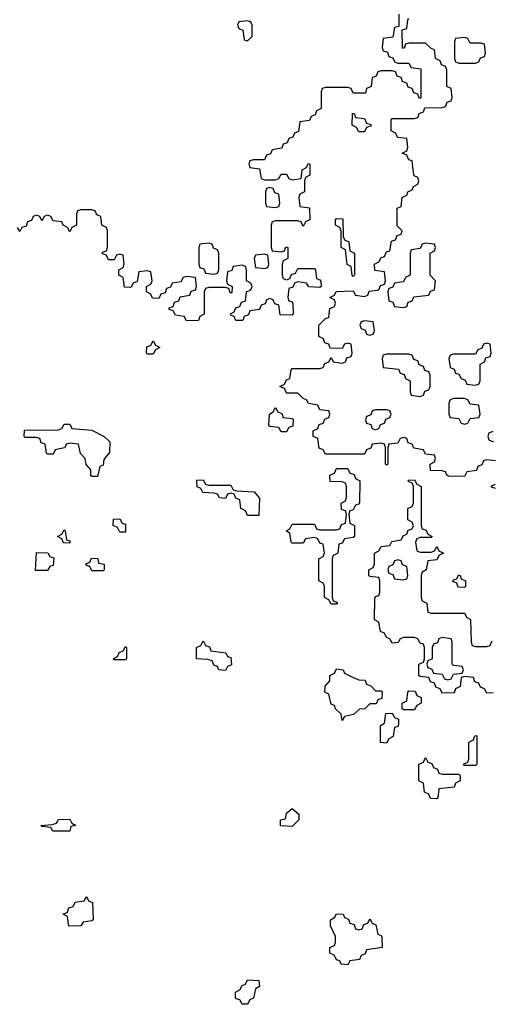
# Model space of a CAD drawing. Header units: inches. Extents: x 2777885 to 2884230, y 684484 to 829189.
# Tile 100 of 239: x 2786710 to 2788410, y 777006 to 780550. Entities that reach past the tile are written whole.
import ezdxf

# ---------------------------------------------------------------- set-up
doc = ezdxf.new("R2010")
doc.units = ezdxf.units.IN
doc.header["$MEASUREMENT"] = 0
doc.layers.add('C7787', color=7, linetype='Continuous')
doc.layers.add('C7788', color=7, linetype='Continuous')

msp = doc.modelspace()

# ---------------------------------------------------------------- linework, layer by layer
at = {"layer": 'C7787', "color": 6}
for points in [[(2787754, 780000), (2787754, 779990), (2787738, 779982), (2787734, 779970), (2787734, 779930), (2787718, 779922), (2787714, 779910), (2787718, 779878), (2787752.7, 779872.7), (2787754, 779830), (2787738, 779822), (2787730, 779806), (2787722, 779822), (2787710, 779826), (2787630, 779826), (2787618, 779822), (2787614, 779810), (2787614, 779730), (2787618, 779718), (2787650, 779714), (2787662, 779718), (2787667.3, 779732.7), (2787674, 779730), (2787674, 779690), (2787658, 779682), (2787654, 779670), (2787654, 779630), (2787658, 779618), (2787670, 779614), (2787682, 779618), (2787687.3, 779632.7), (2787702, 779638), (2787710, 779654), (2787770, 779654), (2787774, 779650), (2787778, 779618), (2787790, 779614), (2787792.7, 779607.3), (2787794, 779590), (2787790, 779586), (2787750, 779588), (2787742, 779602), (2787710, 779606), (2787698, 779602), (2787692.7, 779587.3), (2787678, 779582), (2787674, 779550), (2787678, 779538), (2787690, 779534), (2787692.7, 779527.3), (2787694, 779490), (2787690, 779486), (2787647.3, 779487.3), (2787642, 779522), (2787627.3, 779527.3), (2787622, 779542), (2787610, 779546), (2787598, 779542), (2787592.7, 779527.3), (2787578, 779522), (2787572.7, 779507.3), (2787538, 779502), (2787532.7, 779487.3), (2787518, 779482), (2787512.7, 779467.3), (2787487.3, 779467.3), (2787482, 779482), (2787470, 779486), (2787468.4, 779491.6), (2787482, 779498), (2787487.3, 779512.7), (2787502, 779518), (2787507.3, 779532.7), (2787522, 779538), (2787526, 779570), (2787542, 779578), (2787546, 779590), (2787542, 779602), (2787526, 779610), (2787526, 779650), (2787522, 779662), (2787510, 779666), (2787478, 779662), (2787472.7, 779647.3), (2787458, 779642), (2787454, 779610), (2787458, 779598), (2787474, 779590), (2787472.7, 779567.3), (2787467.3, 779567.3), (2787462, 779582), (2787450, 779586), (2787390, 779586), (2787378, 779582), (2787374, 779570), (2787374, 779490), (2787358, 779482), (2787352.7, 779467.3), (2787310, 779466), (2787302, 779482), (2787270, 779486), (2787262, 779502), (2787247.3, 779507.3), (2787247.3, 779512.7), (2787262, 779518), (2787267.3, 779532.7), (2787282, 779538), (2787287.3, 779552.7), (2787322, 779558), (2787327.3, 779572.7), (2787342, 779578), (2787346, 779590), (2787342, 779622), (2787310, 779626), (2787298, 779622), (2787290, 779606), (2787258, 779602), (2787252.7, 779587.3), (2787238, 779582), (2787232.7, 779567.3), (2787218, 779562), (2787210, 779546), (2787187.3, 779547.3), (2787182, 779562), (2787166, 779570), (2787166, 779590), (2787182, 779598), (2787186, 779610), (2787182, 779642), (2787170, 779646), (2787138, 779642), (2787132.7, 779607.3), (2787118, 779602), (2787110, 779586), (2787087.3, 779587.3), (2787082, 779622), (2787066, 779630), (2787066, 779650), (2787082, 779658), (2787086, 779670), (2787082, 779702), (2787070, 779706), (2787058, 779702), (2787050, 779686), (2787030, 779686), (2787022, 779702), (2787007.3, 779707.3), (2787007.3, 779712.7), (2787022, 779718), (2787026, 779730), (2787026, 779790), (2787022, 779802), (2787006, 779810), (2787002, 779842), (2786987.3, 779847.3), (2786982, 779862), (2786970, 779866), (2786930, 779866), (2786918, 779862), (2786914, 779850), (2786914, 779810), (2786898, 779802), (2786890, 779786), (2786882, 779802), (2786866, 779810), (2786862, 779822), (2786830, 779826), (2786822, 779842), (2786810, 779846), (2786798, 779842), (2786790, 779826), (2786782, 779842), (2786770, 779846), (2786758, 779842), (2786752.7, 779827.3), (2786738, 779822), (2786732.7, 779807.3), (2786718, 779802), (2786710, 779788), (2786702, 779802)], [(2787574.6, 780000), (2787578, 779978), (2787590, 779974), (2787630, 779974), (2787642, 779978), (2787650, 779994), (2787670, 779994), (2787678, 779978), (2787690, 779974), (2787722, 779978), (2787724.7, 780000)], [(2788422, 778962), (2788390, 778966), (2788378, 778962), (2788372.7, 778947.3), (2788358, 778942), (2788352.7, 778927.3), (2788318, 778922), (2788310, 778906), (2788252.7, 778907.3), (2788246, 778910), (2788242, 778922), (2788230, 778926), (2788187.3, 778927.3), (2788186, 778950), (2788202, 778958), (2788206, 778970), (2788202, 778982), (2788170, 778986), (2788162, 779002), (2788127.3, 779007.3), (2788122, 779022), (2788107.3, 779027.3), (2788102, 779042), (2788090, 779046), (2788078, 779042), (2788070, 779026), (2788038, 779022), (2788034, 779010), (2788034, 778950), (2788030, 778946), (2788026, 778950), (2788026, 779010), (2788022, 779022), (2788010, 779026), (2787978, 779022), (2787972.7, 779007.3), (2787958, 779002), (2787950, 778986), (2787810, 778986), (2787802, 779002), (2787787.3, 779007.3), (2787782, 779042), (2787766, 779050), (2787766, 779070), (2787782, 779078), (2787787.3, 779092.7), (2787802, 779098), (2787807.3, 779112.7), (2787822, 779118), (2787826, 779130), (2787822, 779142), (2787790, 779146), (2787782, 779162), (2787748.4, 779168.4), (2787742, 779182), (2787730, 779186), (2787710, 779206), (2787670, 779206), (2787662, 779222), (2787646, 779230), (2787662, 779238), (2787670, 779254), (2787682, 779258), (2787686, 779290), (2787690, 779294), (2787790, 779294), (2787802, 779298), (2787807.3, 779312.7), (2787822, 779318), (2787830, 779334), (2787838, 779318), (2787870, 779314), (2787882, 779318), (2787887.3, 779332.7), (2787902, 779338), (2787906, 779350), (2787902, 779382), (2787890, 779386), (2787878, 779382), (2787870, 779366), (2787827.3, 779367.3), (2787822, 779382), (2787807.3, 779387.3), (2787802, 779402), (2787786, 779410), (2787786, 779450), (2787810, 779474), (2787822, 779478), (2787826, 779510), (2787842, 779518), (2787846, 779530), (2787842, 779542), (2787826, 779550), (2787842, 779558), (2787848.4, 779571.6), (2787910, 779574), (2787918, 779558), (2787950, 779554), (2787962, 779558), (2787967.3, 779572.7), (2788002, 779578), (2788007.3, 779592.7), (2788022, 779598), (2788026, 779610), (2788022, 779642), (2787987.3, 779647.3), (2787986, 779670), (2788002, 779678), (2788010, 779694), (2788022, 779698), (2788030, 779714), (2788042, 779718), (2788047.3, 779752.7), (2788062, 779758), (2788067.3, 779772.7), (2788082, 779778), (2788086, 779790), (2788068, 779808), (2788068.4, 779871.6), (2788082, 779878), (2788086, 779910), (2788102, 779918), (2788106, 779930), (2788122, 779938), (2788126, 779950), (2788142, 779958), (2788146, 779970), (2788142, 779982), (2788128.4, 779988.4), (2788127, 780000)], [(2788412, 779068), (2788398, 779062), (2788394, 779050), (2788398, 779038), (2788414, 779030)], [(2788412.7, 778127.3), (2788390, 778126), (2788382, 778142), (2788367.3, 778147.3), (2788362, 778162), (2788347.3, 778167.3), (2788342, 778182), (2788310, 778186), (2788298, 778182), (2788294, 778150), (2788278, 778142), (2788272.7, 778127.3), (2788230, 778126), (2788222, 778142), (2788207.3, 778147.3), (2788202, 778162), (2788187.3, 778167.3), (2788182, 778182), (2788150, 778186), (2788146, 778190), (2788146, 778230), (2788162, 778238), (2788166, 778250), (2788166, 778290), (2788162, 778302), (2788150, 778306), (2788142, 778322), (2788130, 778326), (2788090, 778326), (2788078, 778322), (2788071.6, 778308.4), (2788050, 778306), (2788042, 778322), (2788030, 778326), (2788022, 778342), (2788008.4, 778348.4), (2788002, 778382), (2787986, 778390), (2787987.3, 778467.3), (2787990, 778474), (2788002, 778478), (2788006, 778490), (2788006, 778530), (2788002, 778542), (2787970, 778546), (2787966, 778550), (2787966, 778570), (2787982, 778578), (2787986, 778590), (2787986, 778630), (2788002, 778638), (2788010, 778654), (2788042, 778658), (2788048.4, 778671.6), (2788082, 778678), (2788090, 778694), (2788102, 778698), (2788107.3, 778712.7), (2788122, 778718), (2788126, 778730), (2788122, 778742), (2788106, 778750), (2788106, 778790), (2788122, 778798), (2788126, 778810), (2788126, 778870), (2788122, 778882), (2788110, 778886), (2788107.3, 778892.7), (2788130, 778894), (2788138, 778878), (2788154, 778870), (2788154, 778730), (2788158, 778718), (2788172.7, 778712.7), (2788178, 778698), (2788194, 778690), (2788190, 778686), (2788150, 778686), (2788138, 778682), (2788134, 778670), (2788138, 778638), (2788150, 778634), (2788190, 778634), (2788202, 778638), (2788210, 778654), (2788218, 778638), (2788234, 778630), (2788218, 778622), (2788210, 778606), (2788178, 778602), (2788172, 778570), (2788158, 778562), (2788154, 778550), (2788154, 778470), (2788158, 778458), (2788174, 778450), (2788178, 778418), (2788190, 778414), (2788310, 778414), (2788318, 778398), (2788331.6, 778391.6), (2788334, 778310), (2788338, 778298), (2788350, 778294), (2788390, 778294), (2788402, 778298), (2788410, 778314)], [(2788422, 778862), (2788407.3, 778867.3), (2788407.3, 778872.7), (2788422, 778878)]]:
    msp.add_lwpolyline(points, dxfattribs=at)
for points in [[(2787610, 779946), (2787598, 779942), (2787594, 779930), (2787594, 779890), (2787598, 779878), (2787630, 779874), (2787642, 779878), (2787646, 779890), (2787642, 779922), (2787627.3, 779927.3), (2787622, 779942)], [(2787910, 779626), (2787906, 779630), (2787902, 779662), (2787888.4, 779668.4), (2787882, 779722), (2787866, 779730), (2787866, 779790), (2787862, 779802), (2787846, 779810), (2787846, 779830), (2787850, 779834), (2787872.7, 779832.7), (2787874, 779770), (2787878, 779758), (2787894, 779750), (2787898, 779718), (2787914, 779710), (2787914, 779630)], [(2787390, 779746), (2787358, 779742), (2787354, 779730), (2787354, 779670), (2787358, 779658), (2787372.7, 779652.7), (2787378, 779638), (2787410, 779634), (2787422, 779638), (2787426, 779650), (2787426, 779710), (2787422, 779722), (2787407.3, 779727.3), (2787402, 779742)], [(2788170, 779746), (2788158, 779742), (2788150, 779726), (2788118, 779722), (2788114, 779710), (2788114, 779630), (2788098, 779622), (2788090, 779606), (2788058, 779602), (2788052.7, 779587.3), (2788038, 779582), (2788034, 779570), (2788038, 779538), (2788052.7, 779532.7), (2788058, 779518), (2788090, 779514), (2788102, 779518), (2788107.3, 779532.7), (2788122, 779538), (2788127.3, 779552.7), (2788182, 779558), (2788187.3, 779572.7), (2788202, 779578), (2788206, 779610), (2788186, 779630), (2788186, 779710), (2788202, 779718), (2788206, 779730), (2788202, 779742)], [(2787590, 779706), (2787558, 779702), (2787554, 779690), (2787558, 779658), (2787590, 779654), (2787602, 779658), (2787606, 779670), (2787602, 779702)], [(2787950, 779466), (2787938, 779462), (2787934, 779450), (2787938, 779438), (2787952.7, 779432.7), (2787958, 779418), (2787970, 779414), (2787982, 779418), (2787986, 779430), (2787982, 779462)], [(2787170, 779346), (2787166, 779350), (2787167.3, 779372.7), (2787182, 779378), (2787190, 779394), (2787198, 779378), (2787214, 779370), (2787198, 779362), (2787190, 779346)], [(2788390, 779386), (2788378, 779382), (2788372.7, 779367.3), (2788358, 779362), (2788350, 779346), (2788270, 779346), (2788258, 779342), (2788254, 779330), (2788258, 779298), (2788272.7, 779292.7), (2788278, 779278), (2788290, 779274), (2788298, 779258), (2788312.7, 779252.7), (2788318, 779238), (2788350, 779234), (2788362, 779238), (2788366, 779250), (2788366, 779310), (2788382, 779318), (2788387.3, 779332.7), (2788402, 779338), (2788406, 779350), (2788402, 779382)], [(2788110, 779346), (2788030, 779346), (2788018, 779342), (2788014, 779330), (2788018, 779298), (2788072.7, 779292.7), (2788078, 779278), (2788092.7, 779272.7), (2788098, 779258), (2788114, 779250), (2788114, 779210), (2788118, 779198), (2788150, 779194), (2788162, 779198), (2788167.3, 779212.7), (2788182, 779218), (2788186, 779230), (2788186, 779270), (2788182, 779282), (2788167.3, 779287.3), (2788162, 779302), (2788147.3, 779307.3), (2788142, 779322), (2788127.3, 779327.3), (2788122, 779342)], [(2788310, 779186), (2788270, 779186), (2788258, 779182), (2788254, 779170), (2788254, 779130), (2788258, 779118), (2788290, 779114), (2788298, 779098), (2788310, 779094), (2788322, 779098), (2788330, 779114), (2788362, 779118), (2788366, 779130), (2788362, 779162), (2788330, 779166), (2788322, 779182)], [(2787650, 779066), (2787642, 779082), (2787610, 779086), (2787606, 779090), (2787608, 779130), (2787622, 779138), (2787630, 779154), (2787638, 779138), (2787652.7, 779132.7), (2787658, 779118), (2787690, 779114), (2787694, 779110), (2787692.7, 779087.3), (2787678, 779082), (2787670, 779066)], [(2788030, 779146), (2787990, 779146), (2787978, 779142), (2787972.7, 779127.3), (2787958, 779122), (2787954, 779110), (2787958, 779098), (2787972.7, 779092.7), (2787978, 779078), (2787990, 779074), (2788002, 779078), (2788007.3, 779092.7), (2788022, 779098), (2788027.3, 779112.7), (2788042, 779118), (2788046, 779130), (2788042, 779142)], [(2786970, 778906), (2786966, 778910), (2786966, 778930), (2786948.7, 778948.7), (2786946, 778970), (2786928.4, 778988.4), (2786922, 779022), (2786890, 779026), (2786878, 779022), (2786871.6, 779008.4), (2786838, 779002), (2786830, 778986), (2786810, 778986), (2786806, 778990), (2786802, 779022), (2786787.3, 779027.3), (2786782, 779042), (2786770, 779046), (2786730, 779046), (2786726, 779050), (2786727.3, 779072.7), (2786850, 779074), (2786862, 779078), (2786870, 779094), (2786890, 779094), (2786898, 779078), (2786970, 779072), (2787014, 779050), (2787034, 779030), (2787032.7, 778992.7), (2787012.7, 778967.3), (2787010, 778946), (2786998, 778942), (2786990, 778906)], [(2787830, 778446), (2787822, 778462), (2787806, 778470), (2787806, 778510), (2787802, 778522), (2787786, 778530), (2787786, 778610), (2787802, 778618), (2787806, 778630), (2787802, 778662), (2787790, 778666), (2787782, 778682), (2787770, 778686), (2787738, 778682), (2787730, 778666), (2787690, 778666), (2787686, 778670), (2787682, 778702), (2787668, 778710), (2787682, 778718), (2787690, 778734), (2787770, 778734), (2787778, 778718), (2787790, 778714), (2787850, 778714), (2787862, 778718), (2787867.3, 778732.7), (2787882, 778738), (2787886, 778770), (2787882, 778782), (2787867.3, 778787.3), (2787866, 778810), (2787882, 778818), (2787886, 778830), (2787886, 778870), (2787882, 778882), (2787870, 778886), (2787827.3, 778887.3), (2787826, 778910), (2787842, 778918), (2787850, 778934), (2787890, 778934), (2787898, 778918), (2787912.7, 778912.7), (2787918, 778898), (2787934, 778890), (2787932.7, 778812.7), (2787930, 778806), (2787918, 778802), (2787910, 778786), (2787898, 778782), (2787894, 778770), (2787898, 778738), (2787914, 778730), (2787914, 778690), (2787910, 778686), (2787878, 778682), (2787870, 778666), (2787858, 778662), (2787854, 778630), (2787838, 778622), (2787834, 778610), (2787834, 778470), (2787838, 778458), (2787852.7, 778452.7), (2787850, 778446)], [(2787390, 778874), (2787470, 778874), (2787478, 778858), (2787490, 778854), (2787554, 778850), (2787572.7, 778827.3), (2787570, 778766), (2787530, 778766), (2787522, 778782), (2787506, 778790), (2787502, 778822), (2787487.3, 778827.3), (2787482, 778842), (2787470, 778846), (2787458, 778842), (2787450, 778826), (2787428.4, 778828.4), (2787422, 778842), (2787410, 778846), (2787368.4, 778848.4), (2787362, 778862), (2787348.4, 778868.4), (2787347.3, 778892.7), (2787370, 778894), (2787378, 778878)], [(2787070, 778706), (2787062, 778722), (2787046, 778730), (2787047.3, 778752.7), (2787070, 778754), (2787078, 778738), (2787090, 778734), (2787090, 778706)], [(2786890, 778666), (2786867.3, 778667.3), (2786862, 778682), (2786846, 778690), (2786862, 778698), (2786870, 778714), (2786874, 778710), (2786878, 778678), (2786890, 778674)], [(2786767.3, 778567.3), (2786770, 778632), (2786811.6, 778631.6), (2786818, 778618), (2786832.7, 778612.7), (2786830, 778586), (2786818, 778582), (2786810, 778568)], [(2786970, 778566), (2786962, 778582), (2786950, 778586), (2786948.4, 778591.6), (2786962, 778598), (2786968.4, 778611.6), (2786991, 778611), (2786994, 778594), (2787014, 778590), (2787014, 778570), (2787010, 778566)], [(2788070, 778606), (2788058, 778602), (2788052.7, 778587.3), (2788038, 778582), (2788034, 778570), (2788038, 778558), (2788052.7, 778552.7), (2788058, 778538), (2788090, 778534), (2788102, 778538), (2788106, 778550), (2788102, 778582), (2788087.3, 778587.3), (2788082, 778602)], [(2788310, 778506), (2788287.3, 778507.3), (2788282, 778522), (2788268, 778528), (2788270, 778534), (2788282, 778538), (2788288.4, 778551.6), (2788294, 778550), (2788298, 778538), (2788314, 778530), (2788314, 778510)], [(2787450, 778208), (2787426, 778210), (2787422, 778222), (2787410, 778226), (2787402, 778242), (2787387.3, 778247.3), (2787346, 778250), (2787346, 778290), (2787362, 778298), (2787370, 778314), (2787378, 778298), (2787392.7, 778292.7), (2787398, 778278), (2787451.6, 778271.6), (2787458, 778258), (2787470, 778254), (2787471.6, 778228.4), (2787458, 778222)], [(2788230, 778326), (2788218, 778322), (2788212.7, 778307.3), (2788198, 778302), (2788194, 778290), (2788194, 778250), (2788178, 778242), (2788174, 778230), (2788178, 778218), (2788192.7, 778212.7), (2788198, 778198), (2788230, 778194), (2788238, 778178), (2788250, 778174), (2788262, 778178), (2788270, 778194), (2788302, 778198), (2788306, 778210), (2788302, 778222), (2788270, 778226), (2788266, 778230), (2788266, 778310), (2788262, 778322)], [(2787050, 778246), (2787046, 778250), (2787062, 778258), (2787067.3, 778272.7), (2787082, 778278), (2787090, 778294), (2787094, 778290), (2787094, 778250), (2787090, 778246)], [(2787990, 778134), (2788010, 778134), (2788014, 778130), (2788012.7, 778107.3), (2787998, 778102), (2787992, 778088), (2787970, 778088), (2787951, 778069), (2787932, 778068), (2787911.3, 778048.7), (2787878, 778042), (2787870, 778028), (2787866, 778050), (2787846, 778070), (2787842, 778082), (2787830, 778086), (2787822, 778122), (2787808, 778130), (2787808.4, 778151.6), (2787826, 778170), (2787826, 778190), (2787842, 778198), (2787850, 778214), (2787874, 778210), (2787878, 778198), (2787910, 778182), (2787930, 778174), (2787952.7, 778172.7), (2787958, 778158), (2787972.7, 778152.7)], [(2788090, 778066), (2788086, 778070), (2788086, 778090), (2788102, 778098), (2788106, 778130), (2788110, 778134), (2788132.7, 778132.7), (2788138, 778118), (2788154, 778110), (2788154, 778090), (2788138, 778082), (2788130, 778066)], [(2788030, 777946), (2788008.4, 777948.4), (2788008, 778010), (2788022, 778018), (2788027.3, 778052.7), (2788050, 778054), (2788058, 778038), (2788072.7, 778032.7), (2788072.7, 778012.7), (2788070, 778006), (2788058, 778002), (2788054, 777970), (2788038, 777962)], [(2788310, 777866), (2788306, 777870), (2788322, 777878), (2788326, 777890), (2788326, 777950), (2788342, 777958), (2788347.3, 777972.7), (2788354, 777974), (2788354, 777870), (2788350, 777866)], [(2788230, 777834), (2788290, 777834), (2788294, 777830), (2788294, 777810), (2788278, 777802), (2788272.7, 777787.3), (2788218, 777782), (2788214, 777750), (2788210, 777746), (2788187.3, 777747.3), (2788182, 777762), (2788166, 777770), (2788162, 777802), (2788146, 777810), (2788146, 777870), (2788162, 777878), (2788170, 777894), (2788178, 777878), (2788192.7, 777872.7), (2788198, 777858), (2788212.7, 777852.7), (2788218, 777838)], [(2787690, 777646), (2787648, 777648), (2787648, 777670), (2787666, 777674), (2787670, 777694), (2787690, 777711.3), (2787714, 777690), (2787714, 777670)], [(2786890, 777628.7), (2786828.9, 777628.9), (2786822, 777642), (2786790, 777646), (2786786, 777650), (2786827.3, 777652.7), (2786842, 777658), (2786850, 777671.3), (2786890, 777672), (2786898, 777658), (2786912, 777650), (2786894, 777646)], [(2786887.3, 777287.3), (2786882, 777322), (2786866, 777330), (2786882, 777338), (2786887.3, 777352.7), (2786902, 777358), (2786910, 777374), (2786942, 777378), (2786950, 777394), (2786958, 777378), (2786972, 777372), (2786974, 777310), (2786970, 777306), (2786938, 777302), (2786930, 777288)], [(2787930, 777274), (2787942, 777278), (2787947.3, 777292.7), (2787962, 777298), (2787970, 777314), (2787978, 777298), (2787991.6, 777291.6), (2787998, 777258), (2788010, 777254), (2788012.7, 777247.3), (2788014, 777210), (2787958, 777202), (2787952.7, 777187.3), (2787938, 777182), (2787932.7, 777167.3), (2787898, 777162), (2787890, 777148), (2787866, 777150), (2787862, 777162), (2787850, 777166), (2787842, 777182), (2787826, 777190), (2787826, 777210), (2787842, 777218), (2787846, 777230), (2787846, 777250), (2787828.4, 777288.4), (2787828, 777310), (2787842, 777318), (2787850, 777332), (2787874, 777330), (2787878, 777318), (2787892.7, 777312.7), (2787898, 777298), (2787912.7, 777292.7), (2787918, 777278)], [(2787510, 777006), (2787502, 777022), (2787490, 777026), (2787486, 777030), (2787486, 777050), (2787502, 777058), (2787510, 777074), (2787522, 777078), (2787530, 777094), (2787570, 777092), (2787572, 777070), (2787558, 777062), (2787551.6, 777028.4), (2787538, 777022), (2787530, 777006)]]:
    msp.add_lwpolyline(points, close=True, dxfattribs=at)
at = {"layer": 'C7788', "color": 6}
for points in [[(2788074, 780570), (2788074, 780526), (2788058, 780522), (2788052.7, 780487.3), (2788018, 780482), (2788014, 780450), (2788018, 780438), (2788032.7, 780432.7), (2788038, 780418), (2788052.7, 780412.7), (2788058, 780398), (2788070, 780394), (2788110, 780394), (2788118, 780378), (2788152.7, 780372.7), (2788152.7, 780267.3), (2788147.3, 780267.3), (2788142, 780282), (2788127.3, 780287.3), (2788122, 780302), (2788107.3, 780307.3), (2788102, 780322), (2788087.3, 780327.3), (2788082, 780342), (2788067.3, 780347.3), (2788062, 780362), (2788050, 780366), (2788010, 780366), (2787998, 780362), (2787992.7, 780347.3), (2787978, 780342), (2787974, 780310), (2787958, 780302), (2787954, 780286), (2787910, 780286), (2787902, 780302), (2787890, 780306), (2787810, 780306), (2787798, 780302), (2787794, 780290), (2787794, 780230), (2787778, 780222), (2787772.7, 780207.3), (2787758, 780202), (2787752.7, 780187.3), (2787718, 780182), (2787712.7, 780147.3), (2787698, 780142), (2787692.7, 780127.3), (2787678, 780122), (2787672.7, 780107.3), (2787658, 780102), (2787652.7, 780087.3), (2787618, 780082), (2787612.7, 780067.3), (2787598, 780062), (2787590, 780046), (2787550, 780046), (2787538, 780042), (2787534, 780030), (2787538, 780018), (2787572.7, 780012.7), (2787574.6, 780000)], [(2788127, 780000), (2788122, 780042), (2788110, 780046), (2788102, 780062), (2788086, 780070), (2788102, 780078), (2788106, 780090), (2788102, 780122), (2788070, 780126), (2788062, 780142), (2788046, 780150), (2788046, 780190), (2788050, 780194), (2788130, 780194), (2788142, 780198), (2788147.3, 780212.7), (2788162, 780218), (2788167.3, 780232.7), (2788230, 780234), (2788242, 780238), (2788247.3, 780252.7), (2788262, 780258), (2788266, 780270), (2788262, 780302), (2788246, 780310), (2788246, 780370), (2788242, 780382), (2788227.3, 780387.3), (2788222, 780402), (2788206, 780410), (2788202, 780442), (2788190, 780446), (2788170, 780466), (2788110, 780466), (2788098, 780462), (2788092.7, 780447.3), (2788087.3, 780447.3), (2788086, 780514), (2788102, 780518), (2788106, 780550), (2788110, 780554)], [(2787724.7, 780000), (2787726, 780010), (2787742, 780018), (2787747.3, 780032.7), (2787754, 780030), (2787754, 780000)]]:
    msp.add_lwpolyline(points, dxfattribs=at)
for points in [[(2787530, 780546), (2787498, 780542), (2787494, 780530), (2787498, 780518), (2787512.7, 780512.7), (2787518, 780478), (2787530, 780474), (2787546, 780490), (2787546, 780530), (2787542, 780542)], [(2788310, 780486), (2788278, 780482), (2788274, 780470), (2788274, 780410), (2788278, 780398), (2788290, 780394), (2788350, 780394), (2788362, 780398), (2788367.3, 780412.7), (2788382, 780418), (2788386, 780430), (2788382, 780462), (2788370, 780466), (2788330, 780466), (2788322, 780482)], [(2787930, 780146), (2787922, 780162), (2787906, 780170), (2787907.3, 780212.7), (2787912.7, 780212.7), (2787918, 780198), (2787950, 780194), (2787958, 780178), (2787972.7, 780172.7), (2787972.7, 780167.3), (2787958, 780162), (2787950, 780146)]]:
    msp.add_lwpolyline(points, close=True, dxfattribs=at)

doc.saveas('drawing.dxf')
